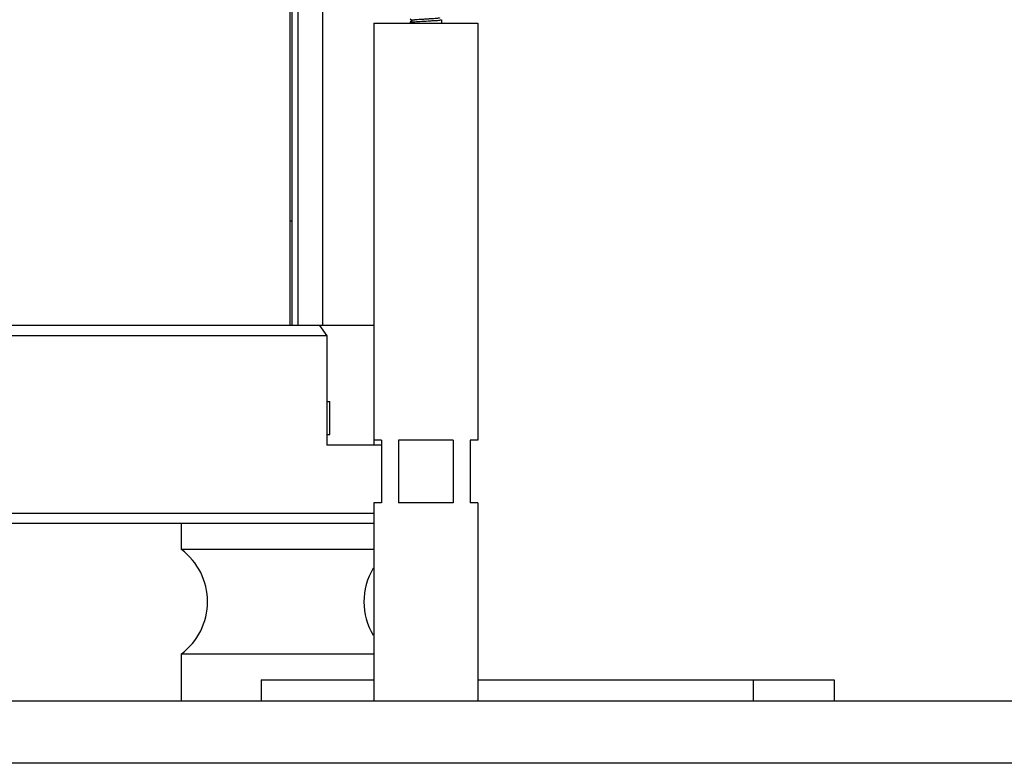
# Model space of a CAD drawing. Header units: millimetres. Extents: x -43833 to -38083, y -3638 to -2112.
# Tile 62 of 114: x -40946 to -40758, y -3386 to -3244. Entities that reach past the tile are written whole.
import ezdxf

# ---------------------------------------------------------------- set-up
doc = ezdxf.new("R2010")
doc.units = ezdxf.units.MM
doc.layers.add('02___PRT_ALL_AXES', color=7, linetype='Continuous')

msp = doc.modelspace()

# ---------------------------------------------------------------- linework, layer by layer
at = {"color": 7, "linetype": 'Continuous'}
for p, q in [((-40894.6, -3167.422), (-40894.6, -3302.422)), ((-40894.197, -3302.422), (-40894.197, -3167.422)), ((-40893.055, -3302.422), (-40893.055, -3167.422)), ((-40888.334, -3167.422), (-40888.334, -3302.422)), ((-40878.534, -3244.422), (-40878.534, -3325.422)), ((-40871.534, -3244.272), (-40871.53, -3244.264)), ((-40871.53, -3243.58), (-40871.179, -3243.932)), ((-40871.179, -3243.912), (-40871.53, -3244.264)), ((-40865.534, -3243.772), (-40865.534, -3244.422)), ((-40858.534, -3244.422), (-40858.534, -3324.422)), ((-40894.197, -3282.422), (-40894.6, -3282.422)), ((-40878.534, -3302.422), (-41128.032, -3302.422)), ((-40888.949, -3302.422), (-40887.541, -3304.422)), ((-40887.541, -3304.422), (-41076.3, -3304.422)), ((-40887.541, -3304.422), (-40887.541, -3325.422)), ((-40887.541, -3317.022), (-40886.947, -3317.022)), ((-40886.947, -3323.322), (-40886.947, -3317.022)), ((-40887.541, -3323.322), (-40886.947, -3323.322)), ((-40877.034, -3325.422), (-40887.541, -3325.422)), ((-40877.034, -3324.422), (-40878.534, -3324.422)), ((-40877.034, -3324.422), (-40877.034, -3336.422)), ((-40863.266, -3324.422), (-40873.802, -3324.422)), ((-40873.802, -3324.422), (-40873.802, -3336.422)), ((-40863.266, -3324.422), (-40863.266, -3336.422)), ((-40858.534, -3324.422), (-40860.034, -3324.422)), ((-40860.034, -3324.422), (-40860.034, -3336.422)), ((-40877.034, -3336.422), (-40878.534, -3336.422)), ((-40878.534, -3336.422), (-40878.534, -3344.422)), ((-40863.266, -3336.422), (-40873.802, -3336.422)), ((-40858.534, -3336.422), (-40860.034, -3336.422)), ((-40858.534, -3336.422), (-40858.534, -3374.422)), ((-41130.034, -3338.422), (-40878.534, -3338.422)), ((-40878.534, -3340.422), (-41128.033, -3340.422)), ((-40915.418, -3345.422), (-40915.418, -3340.422)), ((-40878.534, -3345.422), (-40915.418, -3345.422)), ((-40915.418, -3365.422), (-40878.534, -3365.422)), ((-40915.418, -3374.422), (-40915.418, -3365.422)), ((-40900.117, -3370.422), (-40878.534, -3370.422)), ((-40900.117, -3370.422), (-40900.117, -3374.422)), ((-40858.534, -3370.422), (-40790.191, -3370.422)), ((-40805.627, -3374.422), (-40805.627, -3370.422)), ((-40790.19, -3370.422), (-40790.19, -3374.422)), ((-41209.534, -3374.422), (-40729.534, -3374.422)), ((-40729.534, -3386.422), (-41209.534, -3386.422))]:
    msp.add_line(p, q, dxfattribs=at)
for centre, start, end in [((-40922.918, -3355.422), 306.8699, 53.1301), ((-40867.918, -3355.422), 148.95677, 211.04323)]:
    msp.add_arc(centre, 12.5, start, end, dxfattribs=at)
for points, start_tangent, end_tangent in [([(-40871.53, -3244.264), (-40871.484, -3244.243), (-40871.388, -3244.222)], (0.7080127, 0.7061997), (0.9855141, 0.1695937)), ([(-40871.388, -3244.222), (-40871.307, -3244.21), (-40870.962, -3244.172)], (0.9855141, 0.1695937), (0.995943, 0.0899861)), ([(-40865.889, -3243.432), (-40865.916, -3243.447), (-40865.966, -3243.462), (-40866.039, -3243.477), (-40866.134, -3243.492), (-40866.388, -3243.522), (-40866.717, -3243.552), (-40867.329, -3243.597), (-40868.037, -3243.642), (-40868.784, -3243.687), (-40869.511, -3243.732), (-40870.161, -3243.777), (-40870.44, -3243.8), (-40870.681, -3243.822), (-40870.879, -3243.845), (-40871.03, -3243.867), (-40871.13, -3243.89), (-40871.179, -3243.912)], (-0.7048517, -0.7093547), (-0.7049655, -0.7092416)), ([(-40870.962, -3244.172), (-40869.684, -3244.085), (-40868.066, -3243.997), (-40867.279, -3243.953), (-40866.586, -3243.91), (-40866.04, -3243.866), (-40865.681, -3243.822)], (0.995943, 0.0899861), (0.9855494, 0.1693882)), ([(-40865.681, -3243.822), (-40865.571, -3243.797), (-40865.543, -3243.784), (-40865.534, -3243.772)], (0.9855494, 0.1693882), (0, 1))]:
    msp.add_spline(points, degree=3, dxfattribs=dict(at, start_tangent=start_tangent, end_tangent=end_tangent))
at = {"layer": '02___PRT_ALL_AXES', "color": 7, "linetype": 'Continuous'}
for p, q in [((-40878.534, -3244.422), (-40858.534, -3244.422)), ((-40878.534, -3244.422), (-40878.534, -3325.422)), ((-40871.534, -3244.272), (-40871.534, -3244.422)), ((-40865.534, -3243.772), (-40865.534, -3244.422)), ((-40858.534, -3244.422), (-40858.534, -3324.422)), ((-40878.534, -3336.422), (-40878.534, -3374.422)), ((-40858.534, -3336.422), (-40858.534, -3374.422))]:
    msp.add_line(p, q, dxfattribs=at)

doc.saveas('drawing.dxf')
